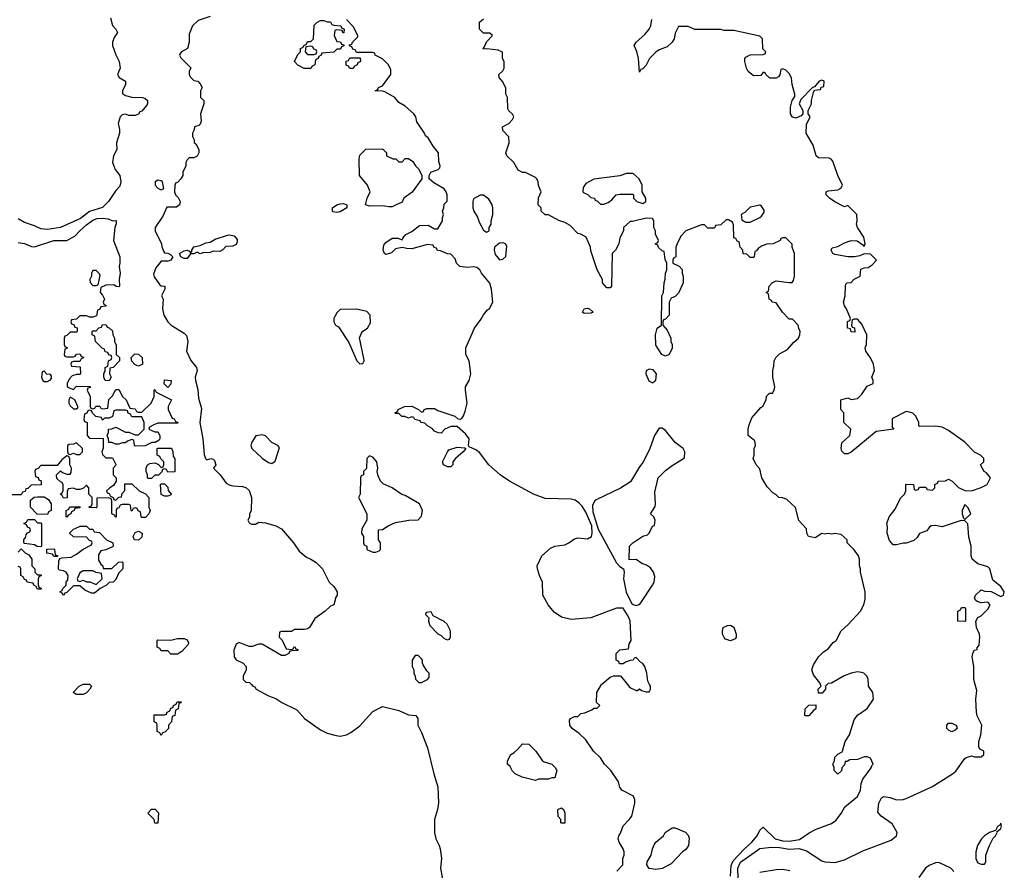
# Model space of a CAD drawing. Header units: inches. Extents: x 2792272 to 2951639, y 860504 to 1033803.
# Tile 156 of 209: x 2913940 to 2919992, y 928857 to 934088. Entities that reach past the tile are written whole.
import ezdxf

# ---------------------------------------------------------------- set-up
doc = ezdxf.new("R2010")
doc.units = ezdxf.units.IN
doc.header["$MEASUREMENT"] = 0
doc.layers.add('C9912', color=7, linetype='Continuous')
doc.layers.add('C9913', color=7, linetype='Continuous')

msp = doc.modelspace()

# ---------------------------------------------------------------- linework, layer by layer
at = {"layer": 'C9912', "color": 4}
for points, elevation in [([(2914372, 930000), (2914382, 929990), (2914372, 929970), (2914350, 929948), (2914330, 929938), (2914290, 929938), (2914269, 929950), (2914306, 929990), (2914326, 930000)], 8), ([(2915364.6, 930000), (2915374, 929990), (2915384.7, 929984.7), (2915394, 929970), (2915470, 929931), (2915514.4, 929914.4), (2915552, 929890), (2915643.5, 929843.5), (2915691.3, 929790), (2915790, 929721), (2915830, 929701), (2915885.4, 929685.4), (2915910, 929681), (2915949.3, 929690.7), (2915976, 929704), (2916030, 929744.7), (2916110, 929834), (2916170, 929864), (2916270, 929839.3), (2916330, 929813.4), (2916376, 929810), (2916386.8, 929790), (2916387.3, 929750), (2916410, 929704.7), (2916446.4, 929610), (2916484.9, 929450), (2916510.7, 929370), (2916513.4, 929270), (2916508, 929230), (2916490.6, 929170), (2916490.4, 929090), (2916497.1, 929050), (2916519.1, 929010), (2916524.9, 928990), (2916533.4, 928930), (2916526, 928870), (2916542, 928790)], 12), ([(2917610, 928852), (2917648, 928890), (2917648, 928930), (2917655.3, 928950), (2917655.3, 928970), (2917648.7, 928990), (2917624, 929030), (2917618, 929050), (2917622, 929070), (2917634, 929086), (2917648.7, 929130), (2917689.1, 929170.9), (2917702, 929190), (2917722, 929270), (2917722, 929290), (2917713.2, 929313.2), (2917642, 929350), (2917630, 929368), (2917620.2, 929400.2), (2917574, 929470), (2917535.3, 929510), (2917510, 929548.7), (2917468, 929590), (2917420.2, 929660.2), (2917378.6, 929698.6), (2917335.3, 929730), (2917322, 929750), (2917320.4, 929779.6), (2917326, 929790), (2917350, 929802), (2917370, 929802), (2917390, 929822), (2917414.6, 929825.4), (2917456.4, 929843.6), (2917470, 929854), (2917490, 929854), (2917506, 929870), (2917486, 929890), (2917488, 929950), (2917516.8, 930000)], 12), ([(2917675.4, 930000), (2917690, 929982), (2917730, 929962), (2917738, 929962), (2917750, 929974), (2917762, 929962), (2917790, 929954), (2917810, 929954), (2917818, 929970), (2917818, 929990), (2917812.2, 930000)], 12), ([(2918310, 928821), (2918313.6, 928886.4), (2918324.6, 928915.4), (2918392.5, 928987.5), (2918440.7, 929030), (2918472.3, 929070), (2918490, 929104.7), (2918510, 929122), (2918582.8, 929050), (2918630, 929038.3), (2918670, 929037), (2918732.8, 929047.2), (2918791.9, 929088.1), (2918835.3, 929110), (2918930, 929144), (2918955.9, 929164.1), (2918990, 929206), (2919012.5, 929247.5), (2919090, 929311.3), (2919109, 929350), (2919113.2, 929390), (2919122, 929418), (2919173.6, 929486.4), (2919178, 929502), (2919186, 929510), (2919170, 929546), (2919150, 929555.3), (2919130, 929555.3), (2919090, 929538), (2919043.6, 929536.4), (2919026, 929526), (2919014, 929526), (2919010, 929506), (2918992.7, 929487.3), (2918991.6, 929468.4), (2918970, 929448), (2918946, 929470), (2918946, 929490), (2918938, 929510), (2918948, 929530), (2918950, 929552), (2918970, 929572), (2918995.3, 929584.7), (2918998, 929590), (2919014, 929650), (2919041.2, 929690), (2919070, 929782), (2919089.3, 929810.7), (2919150, 929852), (2919188.7, 929910), (2919184, 929950), (2919158, 929990), (2919157.3, 930000)], 8), ([(2918356.9, 928810), (2918353.6, 928870), (2918370, 928907.7), (2918490, 928990.4), (2918561.1, 928998.9), (2918610, 928997.3), (2918670, 928987), (2918731.3, 928991.3), (2918776.3, 928976.3), (2918870, 928915.5), (2918890, 928908.4), (2918950, 928904.9), (2919010, 928922.4), (2919122.4, 928977.6), (2919297.1, 929042.9), (2919329.2, 929070), (2919333.2, 929090), (2919302, 929142), (2919235.3, 929190), (2919215.3, 929215.3), (2919221.2, 929270), (2919237.2, 929302.8), (2919250, 929310.8), (2919290, 929304), (2919330.5, 929290.5), (2919370, 929292.7), (2919390, 929298.7), (2919546.6, 929370), (2919674, 929450), (2919694, 929466), (2919750, 929544.7), (2919758, 929550), (2919790, 929562), (2919810, 929554), (2919850, 929554), (2919866, 929570), (2919866, 929590), (2919842, 929602), (2919836.4, 929616.4), (2919835.3, 929650), (2919849, 929690), (2919854, 929750), (2919826.3, 929806.3), (2919821.2, 929830), (2919817.2, 929910), (2919823.1, 929963.1), (2919812.6, 930000)], 4), ([(2918904, 930000), (2918894, 929990), (2918894, 929970), (2918872.7, 929947.3), (2918850, 929946), (2918848, 929970), (2918866, 929990), (2918862, 930000)], 8), ([(2919681.2, 928850), (2919664, 928870), (2919590, 928906), (2919570, 928903.7), (2919530, 928886.6), (2919508.4, 928870), (2919467.8, 928812.2)], 4), ([(2918674.6, 928854.6), (2918630, 928861.1), (2918590, 928859.7), (2918490, 928843)], 4)]:
    msp.add_lwpolyline(points, dxfattribs=dict(at, elevation=elevation))
for points, elevation in [([(2914810, 929686), (2914802, 929702), (2914786, 929710), (2914786, 929750), (2914782, 929762), (2914766, 929770), (2914767.3, 929812.7), (2914830, 929814), (2914842, 929818), (2914846, 929830), (2914862, 929838), (2914870, 929854), (2914882, 929858), (2914886, 929870), (2914902, 929878), (2914907.3, 929892.7), (2914932.7, 929892.7), (2914930, 929886), (2914918, 929882), (2914914, 929850), (2914898, 929842), (2914894, 929810), (2914878, 929802), (2914874, 929770), (2914854, 929750), (2914854, 929730), (2914832.7, 929707.3), (2914818, 929702)], 8), ([(2918770, 929806), (2918766, 929810), (2918768, 929850), (2918790, 929872), (2918834, 929874), (2918834, 929850), (2918819.6, 929840.4), (2918790, 929806)], 8), ([(2919670, 929708.7), (2919650, 929718), (2919638, 929730), (2919638, 929750), (2919650, 929762), (2919670, 929762), (2919694, 929750), (2919699.6, 929739.6), (2919702, 929730), (2919690, 929718)], 4), ([(2917110, 929408.7), (2917028.9, 929428.9), (2916986, 929450), (2916970, 929466), (2916954.6, 929494.6), (2916938, 929510), (2916938, 929530), (2916958, 929570), (2916979, 929581), (2917000.4, 929599.6), (2917030, 929634), (2917070, 929632), (2917112, 929590), (2917151.6, 929531.6), (2917163.6, 929523.6), (2917212, 929510), (2917232, 929490), (2917242, 929470), (2917230, 929426), (2917210, 929426), (2917190, 929418), (2917130, 929418)], 12), ([(2914770, 929146), (2914766, 929170), (2914728, 929208), (2914750, 929234), (2914772.7, 929232.7), (2914794, 929210), (2914790, 929146)], 8), ([(2917270, 929146), (2917266, 929150), (2917266, 929170), (2917248.9, 929188.9), (2917248.7, 929230), (2917270, 929242), (2917282, 929230), (2917291.3, 929210), (2917290, 929146)], 12), ([(2917850, 928862), (2917810, 928868.7), (2917795.3, 928890), (2917798, 928910), (2917822, 928950), (2917829.2, 928990), (2917841.2, 929018.8), (2917850, 929031), (2917898, 929070), (2917908, 929090), (2917950, 929118), (2917970, 929118), (2918031.6, 929091.6), (2918050, 929074), (2918054.8, 929054.8), (2918051, 929010), (2918035.3, 928984.7), (2918014, 928970), (2917943.6, 928896.4), (2917890, 928868)], 8), ([(2919970, 929146), (2919964.7, 929135.3), (2919950, 929126), (2919938, 929102), (2919902, 929090), (2919871.3, 929070), (2919851.3, 929050), (2919826.8, 929010), (2919818, 928970), (2919818, 928930), (2919824.7, 928910), (2919830, 928902), (2919850, 928894), (2919870, 928894), (2919878, 928910), (2919878, 928950), (2919902, 929010), (2919924.7, 929055.3), (2919938, 929070), (2919948, 929090), (2919946, 929094), (2919970, 929114), (2919975.3, 929130)], 4)]:
    msp.add_lwpolyline(points, close=True, dxfattribs=dict(at, elevation=elevation))
at = {"layer": 'C9913', "color": 4}
for points, elevation in [([(2914498.5, 934098.5), (2914510, 934052), (2914531.3, 934030), (2914542, 934010), (2914521, 933979), (2914511.3, 933950), (2914511.3, 933930), (2914530.9, 933870.9), (2914552, 933830), (2914558, 933790), (2914542, 933750), (2914551.6, 933731.6), (2914591.3, 933710), (2914591.3, 933690), (2914572, 933650), (2914572.7, 933632.7), (2914590, 933622), (2914630, 933611.3), (2914694, 933610), (2914710, 933604.7), (2914724.7, 933590), (2914724.7, 933570), (2914719.8, 933560.2), (2914690, 933526), (2914678, 933522), (2914670, 933506), (2914650, 933498), (2914610, 933498), (2914590, 933508), (2914570, 933502), (2914558, 933490), (2914544.7, 933450), (2914553.7, 933413.7), (2914554, 933390), (2914536, 933330), (2914538, 933290), (2914516, 933250), (2914511.3, 933210), (2914526.4, 933166.4), (2914556, 933130), (2914561, 933090), (2914555.3, 933064.7), (2914530, 933038), (2914486, 932970), (2914450, 932933.2), (2914370, 932909.2), (2914314.6, 932865.4), (2914190.4, 932809.6), (2914110, 932797), (2914070, 932800.9), (2914030, 932821.2), (2913970, 932841.2), (2913930, 932864)], 8), ([(2915110, 934108), (2915036.9, 934083.1), (2915002, 934050), (2914982, 933998), (2914982, 933950), (2914972, 933910), (2914934, 933890), (2914923.6, 933876.4), (2914922, 933870), (2914930, 933854), (2914991.6, 933791.6), (2914982, 933770), (2914982, 933750), (2914990, 933734), (2915010, 933714), (2915034, 933710), (2915050, 933694), (2915062, 933670), (2915052, 933650), (2915052, 933610), (2915072, 933590), (2915072, 933570), (2915051.1, 933508.9), (2915055.3, 933464.7), (2915050, 933446), (2915042, 933438), (2915014, 933430), (2915012, 933410), (2915002, 933390), (2915002, 933370), (2915012, 933350), (2915012.7, 933332.7), (2915023.6, 933323.6), (2915042, 933290), (2915042, 933270), (2915031.6, 933248.4), (2915010, 933238), (2914982, 933238), (2914970, 933226), (2914962, 933210), (2914962, 933190), (2914942, 933150), (2914942, 933130), (2914931.3, 933108.7), (2914910, 933086), (2914898, 933082), (2914892.7, 933067.3), (2914891.3, 933030), (2914898, 933010), (2914914, 932994), (2914926, 932970), (2914922, 932950), (2914904.7, 932935.3), (2914844.7, 932935.3), (2914819.8, 932880.2), (2914772, 932810), (2914772, 932790), (2914812, 932710), (2914812.7, 932692.7), (2914823.6, 932663.6), (2914830, 932654), (2914850, 932652), (2914870, 932642), (2914882, 932630), (2914870, 932609), (2914850, 932602), (2914810, 932602), (2914777.3, 932562.7), (2914762.8, 932522.8), (2914766.4, 932506.4), (2914799.6, 932459.6), (2914810, 932452), (2914832, 932450), (2914832, 932430), (2914812, 932390), (2914822, 932370), (2914818, 932310), (2914826, 932270), (2914850.5, 932230.5), (2914871, 932210), (2914950, 932161), (2914964.9, 932144.9), (2914974, 932110), (2914966, 932050), (2914993, 931993), (2915026, 931950), (2915031, 931930), (2915019.1, 931890), (2915020.5, 931870), (2915034.2, 931814.2), (2915039.9, 931759.9), (2915057.1, 931697.1), (2915048.2, 931610), (2915066.4, 931510), (2915074.8, 931414.8), (2915082, 931390), (2915090, 931382), (2915114, 931390), (2915130, 931384.7), (2915136.8, 931376.8), (2915144.7, 931350), (2915132, 931330), (2915171.3, 931290), (2915210, 931238), (2915227.1, 931227.1), (2915250, 931221), (2915310, 931218), (2915330.9, 931210.9), (2915350, 931192), (2915364.7, 931150), (2915362, 931070), (2915352.7, 931047.3), (2915351.6, 931028.4), (2915342, 931010), (2915350, 930994), (2915365.4, 930985.4), (2915390, 930984.7), (2915410, 930998), (2915450, 930994.8), (2915514.4, 930974.4), (2915550, 930956), (2915622.8, 930870), (2915658.8, 930818.8), (2915702, 930782), (2915730, 930771.3), (2915762, 930750), (2915802, 930710), (2915842, 930630), (2915870, 930602), (2915892, 930570), (2915892, 930550), (2915883.6, 930536.4), (2915871.1, 930488.9), (2915850, 930482), (2915818, 930450), (2915754.8, 930405.2), (2915722, 930350), (2915710, 930342), (2915690, 930338), (2915630, 930338), (2915610, 930326), (2915550, 930326), (2915538, 930322), (2915534, 930290), (2915552.7, 930272.7), (2915578, 930218), (2915610, 930214), (2915622, 930218), (2915630, 930234), (2915638, 930218), (2915650, 930214), (2915650, 930208), (2915610, 930206), (2915598, 930202), (2915594, 930190), (2915570, 930178), (2915550, 930178), (2915430, 930248), (2915410, 930248), (2915370, 930234), (2915350, 930234), (2915290, 930258), (2915271.6, 930248.4), (2915256, 930210), (2915258, 930170), (2915270, 930152), (2915314, 930130), (2915332, 930110), (2915332, 930090), (2915314, 930050), (2915314, 930030), (2915330, 930014), (2915352.7, 930012.7), (2915364.6, 930000)], 12), ([(2917812.2, 930000), (2917800.4, 930020.4), (2917794, 930070), (2917782, 930110), (2917770, 930128), (2917756.4, 930136.4), (2917730, 930166), (2917718, 930162), (2917711.6, 930148.4), (2917692.7, 930147.3), (2917663.6, 930136.4), (2917650, 930126), (2917627.3, 930127.3), (2917622, 930142), (2917606, 930150), (2917606, 930190), (2917630, 930212), (2917682, 930218), (2917686, 930250), (2917698, 930270), (2917692, 930392), (2917680.9, 930420.9), (2917650, 930468.7), (2917608.7, 930468.7), (2917450, 930409.3), (2917330, 930399.3), (2917270, 930414), (2917224.8, 930444.8), (2917189, 930490), (2917155.3, 930550), (2917152.7, 930630), (2917135.1, 930670), (2917122.7, 930710), (2917121.2, 930730), (2917149.3, 930790.7), (2917202, 930838), (2917229.4, 930850.6), (2917290, 930858.8), (2917315.3, 930870), (2917350, 930896), (2917370, 930901), (2917430, 930896), (2917454, 930910), (2917459, 930930), (2917456, 930976), (2917419.7, 931059.7), (2917396.9, 931096.9), (2917377.7, 931117.7), (2917353.6, 931133.6), (2917330, 931139.5), (2917170, 931142.7), (2917098, 931170), (2916950, 931249.3), (2916894, 931290), (2916824, 931350), (2916766.6, 931426.6), (2916743.2, 931443.2), (2916702, 931462), (2916698, 931470), (2916702, 931510), (2916680.2, 931540.2), (2916630, 931586), (2916590, 931586), (2916554, 931570), (2916530, 931546), (2916512.7, 931547.3), (2916490, 931558), (2916474.6, 931574.6), (2916446, 931590), (2916430, 931606), (2916406, 931610), (2916402, 931622), (2916368.4, 931628.4), (2916362, 931642), (2916350, 931646), (2916330, 931638), (2916307.3, 931647.3), (2916288.4, 931648.4), (2916270, 931666), (2916250, 931666), (2916246, 931670), (2916262, 931678), (2916266, 931690), (2916306, 931710), (2916350, 931711), (2916391.6, 931691.6), (2916410, 931674), (2916422, 931678), (2916426, 931690), (2916443.1, 931696.9), (2916490, 931696), (2916510, 931684.7), (2916614, 931650), (2916632.7, 931632.7), (2916650, 931632), (2916660.4, 931639.6), (2916668.9, 931651.1), (2916678.9, 931681.1), (2916689.6, 931730), (2916679.5, 931810), (2916680.9, 931830), (2916702.7, 931870), (2916713.2, 931910), (2916702, 931990), (2916682, 932030), (2916682, 932070), (2916735.3, 932190), (2916775.5, 932244.5), (2916790, 932272), (2916816.4, 932303.6), (2916828.4, 932311.6), (2916848.7, 932350), (2916839.3, 932430), (2916830, 932468), (2916779, 932530), (2916768.7, 932550), (2916750, 932564), (2916730, 932568.7), (2916690, 932564), (2916646, 932570), (2916626, 932590), (2916616.4, 932616.4), (2916590, 932646), (2916570, 932648), (2916527.3, 932667.3), (2916508.4, 932668.4), (2916502, 932682), (2916487.3, 932687.3), (2916482, 932702), (2916446, 932706), (2916350, 932679), (2916320.2, 932680.2), (2916290, 932688), (2916250, 932678), (2916226, 932654), (2916190, 932644), (2916182, 932650), (2916174, 932670), (2916179.3, 932700.7), (2916190, 932718), (2916230, 932744.7), (2916263.6, 932743.6), (2916290, 932734), (2916294.6, 932745.4), (2916313.6, 932766.4), (2916350, 932784.7), (2916398, 932822), (2916450, 932824.7), (2916490, 932802), (2916510, 932802), (2916538, 932850), (2916538, 932870), (2916546, 932890), (2916538, 932910), (2916548, 932930), (2916550, 932954), (2916567.3, 932972.7), (2916568, 933010), (2916562, 933030), (2916550, 933048), (2916484.7, 933084.7), (2916458, 933110), (2916458, 933130), (2916468, 933150), (2916513.2, 933166.8), (2916523.1, 933176.9), (2916525.2, 933190), (2916516.5, 933216.5), (2916515.1, 933270), (2916481.2, 933310), (2916450, 933362), (2916434, 933374), (2916428, 933390), (2916380.2, 933460.2), (2916374, 933490), (2916362, 933510), (2916310, 933555.3), (2916270, 933578), (2916246, 933610), (2916184, 933644), (2916170, 933648.7), (2916126, 933650), (2916142, 933658), (2916146, 933670), (2916170, 933682), (2916222, 933750), (2916220.4, 933780.4), (2916208, 933810), (2916170, 933848), (2916126, 933870), (2916122, 933882), (2916110, 933886), (2916010, 933886), (2916002, 933902), (2915987.3, 933907.3), (2915982, 933922), (2915967.3, 933927.3), (2915967.3, 933932.7), (2915982, 933938), (2915986, 933950), (2916018, 933982), (2916018, 933990), (2915990, 934046), (2915948.4, 934088.4)], 12), ([(2918862, 930000), (2918858, 930010), (2918818.6, 930058.6), (2918809.2, 930090), (2918818.6, 930121.4), (2918849.4, 930170.6), (2918880.2, 930199.8), (2918910, 930218), (2918941.2, 930258.8), (2918958, 930270), (2918988.7, 930330), (2919032.1, 930367.9), (2919108.7, 930450), (2919129, 930490), (2919136.5, 930523.5), (2919137.2, 930570), (2919109, 930690), (2919108.7, 930710), (2919102, 930730), (2919102, 930770), (2919095.3, 930790), (2919068.4, 930828.4), (2919026, 930870), (2919026, 930890), (2918990, 930922), (2918950, 930928.7), (2918930, 930924), (2918910, 930928.7), (2918890, 930924), (2918870, 930928.7), (2918830, 930902), (2918788, 930910), (2918778, 930930), (2918776.4, 930956.4), (2918729.2, 931009.2), (2918708.4, 931088.4), (2918656.4, 931136.4), (2918630, 931148), (2918606, 931150), (2918588.4, 931168.4), (2918570, 931178), (2918534.6, 931214.6), (2918502, 931270), (2918490, 931326), (2918468, 931350), (2918449.1, 931389.1), (2918455.3, 931410), (2918455.3, 931450), (2918462, 931470), (2918459, 931499), (2918418, 931530), (2918418, 931570), (2918423.1, 931596.9), (2918440.2, 931639.8), (2918496.4, 931703.6), (2918508.4, 931711.6), (2918528, 931750), (2918530, 931772), (2918549.1, 931790.9), (2918568, 931792), (2918578, 931810), (2918582, 931830), (2918568.7, 931890), (2918568.7, 931930), (2918576.4, 931956.4), (2918578, 931990), (2918588, 932010), (2918610, 932034), (2918660.4, 932059.6), (2918696.4, 932103.6), (2918728, 932130), (2918735.3, 932150), (2918738, 932170), (2918728.4, 932188.4), (2918726, 932210), (2918690, 932246), (2918670, 932246), (2918628, 932290), (2918590, 932346), (2918566, 932350), (2918562, 932362), (2918546, 932370), (2918542, 932402), (2918528, 932410), (2918542, 932418), (2918546, 932450), (2918566, 932470), (2918590, 932482), (2918670, 932472), (2918687.3, 932472.7), (2918696.4, 932483.6), (2918702, 932510), (2918702, 932650), (2918688.7, 932690), (2918688.4, 932708.4), (2918650, 932746), (2918630, 932746), (2918618, 932742), (2918614, 932730), (2918571.1, 932708.9), (2918531.6, 932708.4), (2918503.6, 932696.4), (2918479.6, 932680.4), (2918470, 932666), (2918458, 932662), (2918454, 932630), (2918450, 932626), (2918430, 932626), (2918410, 932646), (2918387.3, 932647.3), (2918386, 932670), (2918368.4, 932688.4), (2918362, 932722), (2918350, 932726), (2918342, 932742), (2918330, 932746), (2918327.3, 932827.3), (2918322, 932842), (2918296.4, 932856.4), (2918283.6, 932856.4), (2918250, 932826), (2918218, 932822), (2918210, 932806), (2918170, 932806), (2918150, 932826), (2918130, 932826), (2918034, 932790), (2918003.6, 932756.4), (2917982, 932710), (2917974, 932690), (2917974, 932630), (2917958, 932622), (2917954, 932610), (2917954, 932590), (2917992.7, 932572.7), (2918011.3, 932551.3), (2918011.3, 932530), (2918018, 932510), (2918018, 932470), (2917990, 932406), (2917970, 932386), (2917944.7, 932375.3), (2917932, 932350), (2917932, 932270), (2917910, 932246), (2917898, 932242), (2917894, 932230), (2917894, 932210), (2917919.6, 932179.6), (2917942, 932130), (2917942, 932110), (2917951.3, 932090), (2917951.1, 932068.9), (2917931.6, 932028.4), (2917910, 932018), (2917888, 932030), (2917850, 932086), (2917848.7, 932150), (2917858, 932190), (2917886, 932210), (2917888, 932390), (2917898, 932410), (2917902, 932470), (2917908.4, 932491.6), (2917908.7, 932530), (2917918, 932550), (2917918, 932590), (2917907.3, 932612.7), (2917902, 932662), (2917890, 932666), (2917867.3, 932687.3), (2917862, 932702), (2917846, 932710), (2917862, 932718), (2917866, 932730), (2917848.4, 932768.4), (2917848, 932790), (2917838, 932810), (2917838, 932850), (2917830, 932866), (2917790, 932868), (2917707.3, 932847.3), (2917692.7, 932847.3), (2917652, 932810), (2917652, 932790), (2917630, 932746), (2917622, 932710), (2917602, 932670), (2917582, 932650), (2917578, 932450), (2917570, 932438), (2917550, 932438), (2917522, 932470), (2917522, 932490), (2917488.7, 932550), (2917450, 932666), (2917448.7, 932690), (2917422, 932750), (2917390, 932769), (2917370, 932774), (2917323.2, 932823.2), (2917290, 932841.2), (2917253.6, 932853.6), (2917190, 932888), (2917170, 932888), (2917146, 932910), (2917146, 932930), (2917126, 932950), (2917128.4, 932991.6), (2917146, 933030), (2917128.4, 933068.4), (2917128, 933090), (2917118, 933110), (2917110, 933118), (2917050, 933148), (2917030, 933148.7), (2917003.1, 933163.1), (2916978, 933210), (2916935.3, 933250), (2916929, 933270), (2916948.7, 933330), (2916947.3, 933367.3), (2916910, 933406), (2916908.7, 933430), (2916946, 933450), (2916970, 933474), (2916978, 933490), (2916970, 933506), (2916947.3, 933527.3), (2916940.4, 933540.4), (2916938, 933610), (2916928, 933630), (2916927.3, 933667.3), (2916910, 933706), (2916887.3, 933732.7), (2916886, 933750), (2916910, 933774), (2916918, 933790), (2916918, 933830), (2916908, 933850), (2916907.3, 933887.3), (2916880.4, 933900.4), (2916812, 933908), (2916790, 933906), (2916788, 933910), (2916798, 933922), (2916808.4, 933951.6), (2916846, 933990), (2916830, 934006), (2916790, 934006), (2916766, 934030), (2916767.3, 934072.7), (2916790, 934094)], 8), ([(2919812.6, 930000), (2919804, 930030), (2919804, 930110), (2919795.3, 930170), (2919798, 930190), (2919808, 930210), (2919826, 930214), (2919826, 930226), (2919838, 930242), (2919842, 930290), (2919839, 930310), (2919822, 930350), (2919818, 930390), (2919828.9, 930411.1), (2919850, 930422), (2919890, 930462), (2919906, 930490), (2919890, 930506), (2919850, 930502), (2919826, 930510), (2919816.4, 930516.4), (2919808.7, 930530), (2919815.3, 930550), (2919850, 930582), (2919872.7, 930572.7), (2919911.6, 930571.6), (2919970, 930541), (2919988, 930550), (2919992.3, 930570), (2919970, 930602), (2919922, 930642), (2919904, 930710), (2919890, 930724), (2919830, 930742), (2919795.3, 930770), (2919789, 930790), (2919789, 930850), (2919774.6, 930905.4), (2919767.3, 930987.3), (2919750, 931006), (2919727.3, 931007.3), (2919610, 930968.7), (2919570, 930978), (2919543.6, 930976.4), (2919530, 930966), (2919515.3, 930944.7), (2919471.6, 930928.4), (2919456.9, 930903.1), (2919435.3, 930884.7), (2919390, 930868.7), (2919370, 930868.7), (2919330, 930858), (2919310, 930858), (2919285.6, 930885.6), (2919273.2, 930930), (2919274, 930970), (2919269.2, 930990), (2919284, 931030), (2919322, 931078), (2919354.6, 931145.4), (2919378, 931170), (2919386, 931190), (2919386, 931230), (2919390, 931232), (2919434, 931230), (2919438, 931198), (2919450, 931194), (2919462, 931198), (2919470, 931214), (2919510, 931214), (2919518, 931198), (2919550, 931194), (2919566, 931210), (2919566, 931230), (2919582, 931238), (2919586, 931250), (2919630, 931252), (2919650, 931262), (2919671.1, 931251.1), (2919710, 931212), (2919750, 931192), (2919790, 931191.3), (2919850, 931211.3), (2919886, 931230), (2919908, 931270), (2919882, 931302), (2919868, 931310), (2919846, 931350), (2919866, 931370), (2919866, 931390), (2919846, 931410), (2919808.9, 931428.9), (2919749.1, 931489.1), (2919650, 931562), (2919610, 931582), (2919570, 931588), (2919470, 931586), (2919466, 931590), (2919466, 931610), (2919448, 931650), (2919430, 931668), (2919410, 931675.3), (2919390, 931678), (2919305.4, 931634.6), (2919302, 931630), (2919302, 931582), (2919314, 931570), (2919203.6, 931556.4), (2919050, 931428.7), (2919030, 931418), (2919010, 931418), (2918994.6, 931434.6), (2918988.7, 931450), (2918993.6, 931486.4), (2919042, 931530), (2919048, 931570), (2919006, 931610), (2919006, 931670), (2918988, 931690), (2918988, 931750), (2919030, 931762), (2919050, 931752), (2919090, 931758), (2919115.5, 931784.5), (2919150, 931834), (2919186, 931850), (2919186, 931870), (2919178, 931890), (2919194, 931930), (2919188.7, 931970), (2919170, 932008), (2919142, 932050), (2919138, 932070), (2919146, 932090), (2919148, 932150), (2919116.4, 932216.4), (2919090, 932246), (2919070, 932246), (2919058, 932242), (2919054, 932210), (2919058, 932198), (2919072, 932192), (2919072.7, 932167.3), (2919050, 932168), (2919046, 932186), (2919028.7, 932190), (2919028.4, 932231.6), (2919042, 932238), (2919046, 932250), (2919022, 932310), (2919009.3, 932329.3), (2919004, 932350), (2919014, 932390), (2919015.3, 932450), (2919018, 932462), (2919026, 932470), (2919050, 932472), (2919070, 932492), (2919106, 932510), (2919110, 932554), (2919130, 932562), (2919156.4, 932563.6), (2919180.4, 932579.6), (2919206, 932610), (2919170, 932646), (2919130, 932648), (2919104.7, 932635.3), (2919071, 932629), (2919030, 932629.3), (2918950, 932643.7), (2918939, 932650), (2918927, 932670), (2918934, 932686), (2918970, 932694), (2919010, 932716.3), (2919050, 932730.8), (2919087.3, 932727.3), (2919123.6, 932703.6), (2919130, 932694), (2919138, 932710), (2919128.7, 932750), (2919089, 932810), (2919084, 932830), (2919088.7, 932850), (2919086, 932890), (2919030, 932946), (2919010, 932938), (2918950, 932968.7), (2918918, 932990), (2918898, 933010), (2918898, 933030), (2918910, 933036), (2918970, 933042), (2918988.4, 933051.6), (2918998, 933070), (2918969.3, 933129.3), (2918938, 933218), (2918928, 933230), (2918915.5, 933235.5), (2918850, 933239), (2918835.3, 933250), (2918816.6, 933316.6), (2918775.3, 933390), (2918776.4, 933443.6), (2918798, 933490), (2918786, 933510), (2918786, 933530), (2918808, 933570), (2918808, 933590), (2918820.4, 933639.6), (2918826, 933654), (2918862, 933658), (2918867.3, 933672.7), (2918882, 933678), (2918886, 933710), (2918870, 933715.3), (2918854, 933710), (2918824.7, 933675.3), (2918814, 933670), (2918742, 933598), (2918731.3, 933570), (2918754, 933530), (2918754, 933510), (2918743.6, 933496.4), (2918710, 933482), (2918690, 933488), (2918679, 933510), (2918679, 933550), (2918689.2, 933590), (2918704, 933616), (2918705.2, 933630), (2918689, 933690), (2918684, 933730), (2918670, 933758), (2918650, 933778), (2918630, 933786), (2918618, 933782), (2918611.6, 933748.4), (2918603.6, 933736.4), (2918590, 933728), (2918550, 933728), (2918526, 933750), (2918522, 933762), (2918510, 933766), (2918496, 933744), (2918450, 933742), (2918418, 933770), (2918408, 933790), (2918398, 933830), (2918398, 933850), (2918403.1, 933856.9), (2918430, 933872), (2918510, 933874), (2918522, 933878), (2918526, 933890), (2918508, 933908), (2918506, 933970), (2918490, 933986), (2918330, 934022), (2918270, 934022), (2918250, 934028), (2918090, 934028), (2918050, 934046), (2917990, 934046), (2917970, 934006), (2917962, 933970), (2917951.1, 933948.9), (2917919.8, 933920.2), (2917870, 933902), (2917850, 933888.7), (2917811.3, 933850), (2917790, 933808), (2917770, 933786), (2917758, 933782), (2917750, 933766), (2917744, 933850), (2917733.2, 933893.2), (2917718, 933930), (2917729.3, 933950.7), (2917783.2, 933996.8), (2917809.2, 934030), (2917819.3, 934050), (2917825.2, 934090)], 4), ([(2913930, 932718), (2913970, 932711.3), (2914012.7, 932692.7), (2914030, 932692), (2914150, 932730.6), (2914229, 932731), (2914282, 932758), (2914309.2, 932790), (2914350, 932826.8), (2914390, 932854.8), (2914415.5, 932864.5), (2914450, 932867.3), (2914483.5, 932863.5), (2914510, 932852), (2914530, 932854), (2914534, 932850), (2914532.7, 932832.7), (2914524.7, 932810), (2914516, 932730), (2914556, 932630), (2914556, 932590), (2914551.3, 932570), (2914558, 932530), (2914552, 932490), (2914554, 932450), (2914550, 932446), (2914532.7, 932447.3), (2914518, 932458), (2914470, 932455.3), (2914438, 932442), (2914434, 932410), (2914450, 932394), (2914462, 932370), (2914454, 932350), (2914458, 932338), (2914472, 932330), (2914470, 932326), (2914438, 932322), (2914432.7, 932307.3), (2914418, 932302), (2914412.7, 932267.3), (2914390, 932258), (2914370, 932258), (2914350, 932266), (2914310, 932266), (2914290, 932246), (2914258, 932242), (2914254, 932230), (2914258, 932218), (2914272.7, 932212.7), (2914278, 932198), (2914292.7, 932192.7), (2914294, 932170), (2914290, 932166), (2914250, 932166), (2914230, 932146), (2914218, 932142), (2914214, 932130), (2914214, 932090), (2914218, 932078), (2914234, 932070), (2914218, 932062), (2914214, 932030), (2914218, 932018), (2914230, 932014), (2914270, 932014), (2914282, 932018), (2914288.4, 932031.6), (2914310, 932034), (2914318, 932018), (2914334, 932010), (2914318, 932002), (2914310, 931986), (2914270, 931986), (2914258, 931982), (2914254, 931970), (2914258, 931958), (2914312.7, 931952.7), (2914314, 931910), (2914310, 931906), (2914290, 931906), (2914262, 931898), (2914243.6, 931876.4), (2914232, 931850), (2914232.7, 931832.7), (2914243.6, 931823.6), (2914270, 931814), (2914290, 931834), (2914372.7, 931832.7), (2914374, 931826), (2914358, 931822), (2914354, 931810), (2914374, 931770), (2914374, 931710), (2914378, 931698), (2914390, 931694), (2914402, 931698), (2914408, 931712), (2914431.6, 931711.6), (2914438, 931698), (2914450, 931694), (2914482, 931698), (2914488.4, 931751.6), (2914510, 931774), (2914530, 931814), (2914550, 931814), (2914571.6, 931771.6), (2914594, 931750), (2914618, 931698), (2914650, 931694), (2914658, 931678), (2914670, 931674), (2914690, 931674), (2914748, 931730), (2914766, 931770), (2914766, 931810), (2914770, 931814), (2914778, 931798), (2914874, 931750), (2914852, 931710), (2914852, 931690), (2914878, 931638), (2914890, 931634), (2914898, 931618), (2914914, 931610), (2914910, 931606), (2914790, 931606), (2914763.6, 931596.4), (2914738, 931582), (2914734, 931570), (2914770, 931554), (2914790, 931554), (2914802, 931530), (2914802, 931510), (2914796.9, 931503.1), (2914772, 931488), (2914752.7, 931487.3), (2914711.6, 931468.4), (2914650, 931466), (2914646, 931470), (2914642, 931502), (2914630, 931506), (2914603.6, 931496.4), (2914590, 931486), (2914570, 931486), (2914550, 931478), (2914530, 931478), (2914507.3, 931487.3), (2914488, 931488), (2914486, 931510), (2914478, 931530), (2914486, 931550), (2914486, 931570), (2914507.3, 931572.7), (2914530, 931582), (2914590, 931552), (2914611.6, 931551.6), (2914650, 931534), (2914670, 931534), (2914706, 931570), (2914706, 931610), (2914690, 931646), (2914630, 931646), (2914622, 931662), (2914607.3, 931667.3), (2914602, 931682), (2914590, 931686), (2914530, 931686), (2914518, 931682), (2914511.3, 931648.7), (2914490, 931638), (2914462, 931638), (2914450, 931626), (2914442, 931642), (2914407.3, 931647.3), (2914387.3, 931667.3), (2914382, 931682), (2914370, 931686), (2914358, 931682), (2914352.7, 931667.3), (2914338, 931662), (2914334, 931630), (2914338, 931618), (2914354, 931610), (2914354, 931530), (2914370, 931514), (2914452.7, 931512.7), (2914452.7, 931452.7), (2914444.7, 931430), (2914450, 931414), (2914470, 931394), (2914510, 931394), (2914531.6, 931351.6), (2914531.6, 931348.4), (2914514, 931330), (2914514, 931290), (2914534, 931270), (2914534, 931250), (2914516.9, 931223.1), (2914494, 931210), (2914474, 931190), (2914478, 931178), (2914490, 931174), (2914498, 931158), (2914514, 931150), (2914518, 931138), (2914530, 931134), (2914548.4, 931151.6), (2914566, 931154), (2914570, 931174), (2914587.3, 931192.7), (2914587.3, 931232.7), (2914630, 931234), (2914674, 931190), (2914712.7, 931172.7), (2914734, 931150), (2914734, 931090), (2914742, 931070), (2914734, 931050), (2914712.7, 931027.3), (2914690, 931026), (2914686, 931030), (2914682, 931062), (2914667.3, 931067.3), (2914662, 931082), (2914650, 931086), (2914638, 931082), (2914630, 931066), (2914626, 931070), (2914622, 931102), (2914610, 931106), (2914570, 931106), (2914558, 931102), (2914550, 931086), (2914538, 931082), (2914534, 931070), (2914534, 931030), (2914530, 931026), (2914522, 931042), (2914506, 931050), (2914506, 931130), (2914502, 931142), (2914487.3, 931147.3), (2914414, 931146), (2914414, 931090), (2914410, 931086), (2914367.3, 931087.3), (2914367.3, 931092.7), (2914382, 931098), (2914386, 931110), (2914386, 931150), (2914366, 931170), (2914366, 931210), (2914350, 931226), (2914332.7, 931207.3), (2914310, 931198), (2914290, 931198), (2914270, 931208), (2914238, 931202), (2914232.7, 931187.3), (2914231.6, 931148.4), (2914210, 931146), (2914202, 931162), (2914188, 931170), (2914202, 931178), (2914207.3, 931192.7), (2914207.3, 931227.3), (2914202, 931242), (2914190, 931246), (2914167.3, 931267.3), (2914166, 931290), (2914190, 931314), (2914203.6, 931303.6), (2914230, 931294), (2914250, 931294), (2914256.4, 931303.6), (2914258, 931330), (2914248, 931350), (2914247.3, 931387.3), (2914242, 931402), (2914230, 931406), (2914199.6, 931380.4), (2914170, 931346), (2914070, 931346), (2914052.7, 931327.3), (2914038, 931322), (2914034, 931310), (2914038, 931278), (2914052.7, 931272.7), (2914058, 931258), (2914072.7, 931252.7), (2914072.7, 931227.3), (2914010, 931226), (2913990, 931206), (2913978, 931202), (2913972.7, 931187.3), (2913958, 931182), (2913950, 931166), (2913890, 931166)], 8), ([(2913930, 930814), (2913950, 930834), (2913974, 930810), (2913996.9, 930796.9), (2914014, 930770), (2914014, 930730), (2914034, 930710), (2914034, 930690), (2914050, 930674), (2914070, 930674), (2914074, 930670), (2914058, 930662), (2914052.7, 930647.3), (2914052.7, 930612.7), (2914058, 930598), (2914074, 930590), (2914070, 930586), (2914050, 930586), (2914042, 930602), (2914026, 930610), (2914022, 930622), (2913986, 930630), (2913982, 930642), (2913970, 930646), (2913962, 930662), (2913946, 930670), (2913946, 930710), (2913942, 930722), (2913930, 930726)], 8), ([(2919157.3, 930000), (2919155.3, 930030), (2919148.9, 930048.9), (2919128.9, 930068.9), (2919113.6, 930073.6), (2919090, 930077.2), (2919050, 930068.7), (2919007.1, 930052.9), (2918930, 930008), (2918910, 930006), (2918904, 930000)], 8), ([(2914326, 930000), (2914330, 930002), (2914370, 930002), (2914372, 930000)], 8), ([(2917516.8, 930000), (2917518, 930002), (2917570, 930044.7), (2917590, 930052), (2917632.7, 930052.7), (2917675.4, 930000)], 12)]:
    msp.add_lwpolyline(points, dxfattribs=dict(at, elevation=elevation))
for points, elevation in [([(2915830, 934074), (2915850, 934074), (2915858, 934058), (2915870, 934054), (2915914, 934050), (2915918, 934038), (2915934, 934030), (2915932.7, 934007.3), (2915927.3, 934007.3), (2915922, 934022), (2915890, 934026), (2915878, 934022), (2915874, 933990), (2915890, 933954), (2915912.7, 933952.7), (2915918, 933938), (2915932.7, 933932.7), (2915932.7, 933927.3), (2915918, 933922), (2915912.7, 933907.3), (2915890, 933906), (2915871.6, 933888.4), (2915798, 933882), (2915794, 933870), (2915778, 933862), (2915774, 933850), (2915758, 933842), (2915754, 933810), (2915738, 933802), (2915730, 933788), (2915688.4, 933788.4), (2915650, 933808), (2915628.7, 933830), (2915650, 933874), (2915666, 933890), (2915666, 933910), (2915682, 933918), (2915686, 933930), (2915702, 933938), (2915710, 933954), (2915730, 933954), (2915746, 933970), (2915750, 934054), (2915766, 934070), (2915790, 934082), (2915810, 934082)], 12), ([(2915730, 933926), (2915698, 933922), (2915694, 933890), (2915710, 933874), (2915750, 933874), (2915762, 933878), (2915766, 933890), (2915762, 933902), (2915747.3, 933907.3), (2915742, 933922)], 12), ([(2915990, 933788), (2915968.4, 933788.4), (2915962, 933802), (2915947.3, 933807.3), (2915947.3, 933832.7), (2915962, 933838), (2915970, 933854), (2916032.7, 933852.7), (2916034, 933830), (2916018, 933822), (2916014, 933810), (2915998, 933802)], 12), ([(2916270, 933214), (2916290, 933214), (2916310, 933234), (2916330, 933234), (2916356.9, 933216.9), (2916372, 933190), (2916392, 933170), (2916411.6, 933131.6), (2916412, 933110), (2916353.2, 933026.8), (2916302, 932990), (2916290, 932966), (2916250, 932948), (2916230, 932938), (2916210, 932938), (2916170, 932944), (2916090, 932942), (2916066, 932950), (2916075.3, 932990), (2916095.3, 933030), (2916078, 933070), (2916028, 933130), (2916026, 933230), (2916030, 933254), (2916068.4, 933291.6), (2916170, 933294), (2916194, 933270), (2916194, 933250), (2916232.7, 933232.7), (2916251.6, 933231.6)], 12), ([(2917710, 933142), (2917670, 933142), (2917630, 933128), (2917470, 933108), (2917419.6, 933080.4), (2917403.6, 933056.4), (2917402, 933030), (2917405.4, 933025.4), (2917434, 933010), (2917450, 932994), (2917474, 932990), (2917478, 932978), (2917492.7, 932972.7), (2917510, 932954), (2917530, 932954), (2917556.4, 932963.6), (2917580.4, 932979.6), (2917606, 933010), (2917630, 933014), (2917710, 933014), (2917714, 933010), (2917714, 932990), (2917734, 932970), (2917770, 932958), (2917788, 932970), (2917788, 932990), (2917766, 933030), (2917766, 933070), (2917748, 933110)], 8), ([(2914790, 933102), (2914772, 933090), (2914772, 933070), (2914790, 933052), (2914810, 933042), (2914826, 933050), (2914818, 933090), (2914810, 933098)], 12), ([(2916790, 933008.7), (2916770, 933008.7), (2916730, 932986), (2916724.7, 932970), (2916726, 932930), (2916731.3, 932910), (2916754.4, 932874.4), (2916763.5, 932843.5), (2916790, 932794), (2916810, 932782), (2916826, 932790), (2916826, 932810), (2916838, 932830), (2916838, 932850), (2916848.7, 932890), (2916849, 932930), (2916844, 932950), (2916824.7, 932984.7)], 12), ([(2915890, 932902.4), (2915866.7, 932906.7), (2915862.7, 932910), (2915863.7, 932930), (2915889.2, 932950), (2915910, 932956.4), (2915930, 932957.1), (2915951.3, 932950), (2915951, 932930), (2915910, 932906)], 12), ([(2918490, 932948), (2918430, 932935.3), (2918396.9, 932903.1), (2918374, 932890), (2918378, 932858), (2918403.6, 932843.6), (2918430, 932842), (2918490, 932872), (2918500.4, 932879.6), (2918516.4, 932903.6), (2918516.4, 932916.4), (2918500.4, 932940.4)], 8), ([(2915170, 932662.7), (2915130, 932665.2), (2915110, 932656), (2915066, 932654), (2915050, 932649), (2915030, 932658), (2915010.9, 932649.1), (2914990, 932648), (2914970, 932619), (2914950, 932619), (2914930, 932628.7), (2914922, 932650), (2914950, 932666), (2914970, 932671), (2914984.7, 932664.7), (2914990, 932654), (2914998, 932662), (2914998, 932670), (2915010, 932691), (2915050, 932698.8), (2915085.1, 932714.9), (2915110, 932719.1), (2915141.7, 932738.3), (2915216.9, 932763.1), (2915230, 932765.7), (2915257.8, 932757.8), (2915276.1, 932736.1), (2915277.1, 932722.9), (2915270, 932706), (2915250, 932695.6), (2915206.7, 932693.3), (2915188, 932672)], 12), ([(2916910, 932715.3), (2916890, 932714), (2916858, 932690), (2916856, 932670), (2916863.5, 932643.5), (2916880.7, 932620.7), (2916890, 932611.3), (2916910, 932616), (2916929.1, 932630.9), (2916934.6, 932694.6), (2916926, 932710)], 12), ([(2914410, 932546), (2914390, 932546), (2914382, 932530), (2914382, 932510), (2914372, 932490), (2914372.7, 932472.7), (2914390, 932454), (2914410, 932454), (2914422, 932458), (2914434.6, 932514.6), (2914430, 932526)], 8), ([(2916010, 932308), (2915910, 932306), (2915890, 932286), (2915878, 932262), (2915872, 932250), (2915872, 932230), (2915882, 932210), (2915898.8, 932198.8), (2915963.5, 932103.5), (2916012, 931990), (2916030, 931972), (2916050, 931974), (2916058, 931990), (2916056.4, 932003.6), (2916029.1, 932130.9), (2916040.2, 932159.8), (2916050, 932172), (2916078, 932190), (2916096.4, 932223.6), (2916095.3, 932270), (2916072.9, 932292.9)], 16), ([(2917410, 932280.9), (2917399.3, 932290), (2917409.2, 932310), (2917430, 932313), (2917442, 932310), (2917464.7, 932290), (2917450, 932283.7)], 8), ([(2914490, 931868), (2914466, 931870), (2914458, 931890), (2914458, 931910), (2914466, 931930), (2914466, 931950), (2914482, 931958), (2914486, 931990), (2914502, 931998), (2914506, 932010), (2914502, 932022), (2914487.3, 932027.3), (2914482, 932042), (2914466, 932046), (2914462, 932062), (2914447.3, 932067.3), (2914406, 932110), (2914402, 932142), (2914386, 932150), (2914386, 932170), (2914390, 932174), (2914410, 932174), (2914427.3, 932192.7), (2914442, 932198), (2914450, 932214), (2914471.6, 932211.6), (2914478, 932198), (2914490, 932194), (2914510, 932174), (2914512, 932150), (2914522, 932130), (2914522, 932110), (2914532.7, 932087.3), (2914534, 932030), (2914554, 932010), (2914554, 931990), (2914514, 931950), (2914494, 931946), (2914492, 931910), (2914502, 931890)], 8), ([(2914670, 931958), (2914660.4, 931960.4), (2914647.3, 931967.3), (2914628.4, 931988.4), (2914626, 932010), (2914647.3, 932032.7), (2914670, 932032), (2914692, 932010), (2914694, 931970), (2914690, 931968)], 8), ([(2917810, 931938), (2917790.7, 931929.3), (2917788.4, 931910), (2917806.9, 931866.9), (2917830, 931854.8), (2917850, 931872), (2917853.6, 931910), (2917833.9, 931933.9)], 12), ([(2914090, 931926), (2914078, 931922), (2914074, 931890), (2914082, 931870), (2914090, 931862), (2914110, 931862), (2914130, 931874), (2914136.4, 931883.6), (2914136.4, 931896.4), (2914130, 931906), (2914107.3, 931907.3)], 8), ([(2914850, 931826), (2914828.4, 931848.4), (2914830, 931874), (2914872, 931870), (2914870, 931846)], 8), ([(2914250, 931766), (2914242, 931750), (2914242, 931730), (2914250, 931714), (2914270, 931694), (2914290, 931694), (2914298, 931702), (2914298, 931710), (2914278, 931750)], 8), ([(2917890, 931575.3), (2917870, 931575.3), (2917866, 931570), (2917842.8, 931530), (2917813.4, 931450), (2917772.3, 931367.7), (2917750, 931339), (2917694.9, 931245.1), (2917632.3, 931207.7), (2917483.9, 931136.1), (2917472.3, 931127.7), (2917460.4, 931099.6), (2917462, 931062), (2917495.9, 930955.9), (2917607.5, 930747.5), (2917630, 930724.7), (2917651.1, 930711.1), (2917656, 930690), (2917650.9, 930649.1), (2917668.4, 930568.4), (2917699.8, 930499.8), (2917710, 930491), (2917730, 930486), (2917750, 930491), (2917758.9, 930501.1), (2917829.2, 930610), (2917839, 930630), (2917843.1, 930663.1), (2917835.3, 930690), (2917817.2, 930717.2), (2917793.6, 930733.6), (2917764.7, 930744.7), (2917730, 930768), (2917687.3, 930767.3), (2917688.7, 930850), (2917708, 930870), (2917770, 930911.3), (2917799, 930921), (2917808.9, 930931.1), (2917830, 930974), (2917842, 930978), (2917846, 931010), (2917838, 931030), (2917818, 931050), (2917845.2, 931094.8), (2917849.2, 931110), (2917843.1, 931183.1), (2917865.2, 931270), (2917910, 931316), (2917950, 931346), (2918027.3, 931392.7), (2918028, 931430), (2918018, 931450), (2917970, 931488.7), (2917910, 931562)], 12), ([(2915430, 931535.3), (2915391.1, 931528.9), (2915366, 931490), (2915361, 931470), (2915366, 931450), (2915430, 931391.3), (2915470, 931364.7), (2915490, 931358), (2915510, 931374), (2915538, 931458), (2915526, 931470), (2915490, 931488.7), (2915450, 931528.7)], 16), ([(2914290, 931486), (2914270, 931478), (2914243.6, 931476.4), (2914234, 931470), (2914234, 931430), (2914238, 931418), (2914250, 931414), (2914270, 931422), (2914290, 931414), (2914310, 931414), (2914326, 931430), (2914326, 931450)], 8), ([(2914850, 931306), (2914842, 931322), (2914830, 931326), (2914818, 931322), (2914812.7, 931307.3), (2914792.7, 931287.3), (2914770, 931286), (2914750, 931266), (2914730, 931266), (2914726, 931270), (2914726, 931290), (2914718, 931310), (2914718, 931330), (2914726, 931350), (2914740.4, 931359.6), (2914770, 931362), (2914792.7, 931352.7), (2914810, 931334), (2914822, 931338), (2914826, 931350), (2914826, 931370), (2914807.3, 931387.3), (2914802, 931402), (2914786, 931410), (2914786, 931450), (2914790, 931454), (2914872.7, 931452.7), (2914882, 931430), (2914883.6, 931403.6), (2914892.7, 931387.3), (2914892.7, 931307.3)], 8), ([(2916570, 931338), (2916546, 931350), (2916538, 931370), (2916569.1, 931430.9), (2916578, 931442), (2916630, 931459.1), (2916676, 931456), (2916682, 931450), (2916666, 931430), (2916618, 931390), (2916602, 931370), (2916602, 931350), (2916590, 931338)], 12), ([(2916090, 931406), (2916074, 931390), (2916071.6, 931328.4), (2916054, 931310), (2916054, 931290), (2916038, 931282), (2916034, 931270), (2916032, 931170), (2916022, 931150), (2916074, 931050), (2916074, 931010), (2916043.6, 930956.4), (2916042, 930930), (2916054, 930910), (2916054, 930870), (2916058, 930858), (2916074, 930850), (2916074, 930830), (2916110, 930814), (2916130, 930814), (2916150, 930822), (2916158, 930830), (2916158, 930870), (2916146, 930890), (2916146, 930950), (2916170, 930952), (2916204.7, 930975.3), (2916250, 930996), (2916331.1, 931011.1), (2916390, 931012), (2916410, 931034), (2916415.3, 931070), (2916398, 931110), (2916310, 931162), (2916289.1, 931169.1), (2916230, 931208.7), (2916174.6, 931234.6), (2916158, 931250), (2916143.1, 931283.1), (2916138, 931310), (2916142, 931330), (2916135.3, 931370), (2916110, 931398)], 16), ([(2914830, 931158), (2914808.7, 931168.7), (2914806, 931230), (2914810, 931234), (2914830, 931234), (2914850, 931214), (2914852.7, 931192.7), (2914872, 931170), (2914870, 931166), (2914850, 931158)], 8), ([(2914110, 931046), (2914047.3, 931047.3), (2914006, 931090), (2914007.3, 931132.7), (2914028.4, 931151.6), (2914050, 931154), (2914090, 931154), (2914116.9, 931136.9), (2914134, 931110), (2914134, 931070), (2914118, 931062)], 8), ([(2914230, 931028), (2914226, 931030), (2914226, 931070), (2914242, 931078), (2914247.3, 931092.7), (2914312.7, 931092.7), (2914310, 931086), (2914278, 931082), (2914274, 931070), (2914258, 931062), (2914254, 931050), (2914238, 931042)], 8), ([(2919750, 931106), (2919734, 931070), (2919734, 931050), (2919742, 931022), (2919750, 931014), (2919786, 931050), (2919770, 931086)], 4), ([(2914050, 930994), (2914070, 930994), (2914074, 930990), (2914074, 930850), (2914070, 930846), (2914048.4, 930848.4), (2914030, 930858), (2913970, 930866), (2913966, 930870), (2913966, 930890), (2913976.4, 930903.6), (2913980.4, 930919.6), (2913987.3, 930932.7), (2914002, 930938), (2914006, 930950), (2914002, 930962), (2913987.3, 930967.3), (2913982, 930982), (2913966, 930990), (2913982, 930998), (2913990, 931014), (2914030, 931014)], 8), ([(2914370, 930954), (2914390, 930954), (2914398, 930938), (2914430, 930934), (2914474, 930890), (2914511.6, 930871.6), (2914514, 930850), (2914510, 930846), (2914470, 930828), (2914438, 930822), (2914423.6, 930796.4), (2914423.6, 930763.6), (2914439.6, 930739.6), (2914452, 930730), (2914454, 930714), (2914507.3, 930712.7), (2914547.3, 930752.7), (2914570, 930754), (2914574, 930750), (2914574, 930710), (2914550, 930686), (2914530, 930646), (2914514, 930630), (2914490, 930626), (2914474, 930610), (2914434, 930590), (2914399.6, 930560.4), (2914380.4, 930560.4), (2914340.4, 930580.4), (2914310, 930606), (2914270, 930606), (2914230, 930566), (2914218, 930562), (2914210, 930548), (2914202, 930562), (2914186, 930570), (2914202, 930578), (2914206, 930590), (2914226, 930610), (2914226, 930630), (2914236.4, 930643.6), (2914238, 930670), (2914226, 930690), (2914210, 930698), (2914182, 930702), (2914178, 930710), (2914180.4, 930759.6), (2914186, 930774), (2914200.4, 930779.6), (2914256.4, 930783.6), (2914290, 930802), (2914330, 930832), (2914382, 930858), (2914386, 930870), (2914382, 930882), (2914370, 930886), (2914350, 930906), (2914270, 930908), (2914248.4, 930928.4), (2914248.4, 930931.6), (2914270, 930954), (2914280.4, 930959.6), (2914312.7, 930972.7), (2914350, 930974)], 8), ([(2914670, 930888), (2914646, 930890), (2914638, 930910), (2914650, 930934), (2914670, 930942), (2914692, 930930), (2914690, 930906)], 8), ([(2914150, 930786), (2914142, 930802), (2914107.3, 930807.3), (2914107.3, 930832.7), (2914150, 930834), (2914154, 930830), (2914158, 930798), (2914170, 930794), (2914174, 930790), (2914170, 930786)], 8), ([(2914390, 930698), (2914330, 930698), (2914310, 930686), (2914294, 930650), (2914298, 930638), (2914310, 930634), (2914330, 930642), (2914350, 930632), (2914371.1, 930631.1), (2914410, 930614), (2914446, 930650), (2914442, 930682), (2914410, 930688)], 8), ([(2916470, 930446), (2916438, 930442), (2916434, 930430), (2916454, 930410), (2916452, 930390), (2916462, 930362), (2916510, 930312), (2916530, 930302), (2916550, 930282), (2916570, 930274), (2916582, 930278), (2916587.3, 930292.7), (2916588, 930330), (2916568, 930370), (2916550, 930388), (2916482, 930422)], 16), ([(2919750, 930388), (2919706, 930390), (2919706, 930450), (2919722, 930458), (2919730, 930474), (2919750, 930474), (2919754, 930470), (2919754, 930390)], 4), ([(2918310, 930269), (2918279, 930279), (2918270, 930288), (2918260.9, 930310), (2918259.3, 930330), (2918264, 930350), (2918290, 930362.8), (2918310, 930364.7), (2918330, 930351.3), (2918344.7, 930310), (2918344.7, 930290), (2918338.8, 930281.2)], 8), ([(2914870, 930186), (2914850, 930206), (2914810, 930206), (2914802, 930222), (2914786, 930230), (2914786, 930270), (2914790, 930274), (2914870, 930272), (2914910, 930282), (2914950, 930282), (2914970, 930274), (2914976.9, 930256.9), (2914975.3, 930244.7), (2914936.9, 930203.1), (2914910, 930186)], 8), ([(2916390, 930178), (2916370, 930178), (2916352, 930150), (2916352, 930110), (2916362, 930090), (2916362, 930070), (2916371.6, 930051.6), (2916372.7, 930032.7), (2916392.7, 930012.7), (2916410, 930012), (2916430, 930022), (2916446, 930030), (2916456.4, 930043.6), (2916458, 930070), (2916443.1, 930083.1), (2916420.2, 930120.2), (2916415.3, 930130), (2916415.3, 930150), (2916410, 930158)], 16)]:
    msp.add_lwpolyline(points, close=True, dxfattribs=dict(at, elevation=elevation))

doc.saveas('drawing.dxf')
